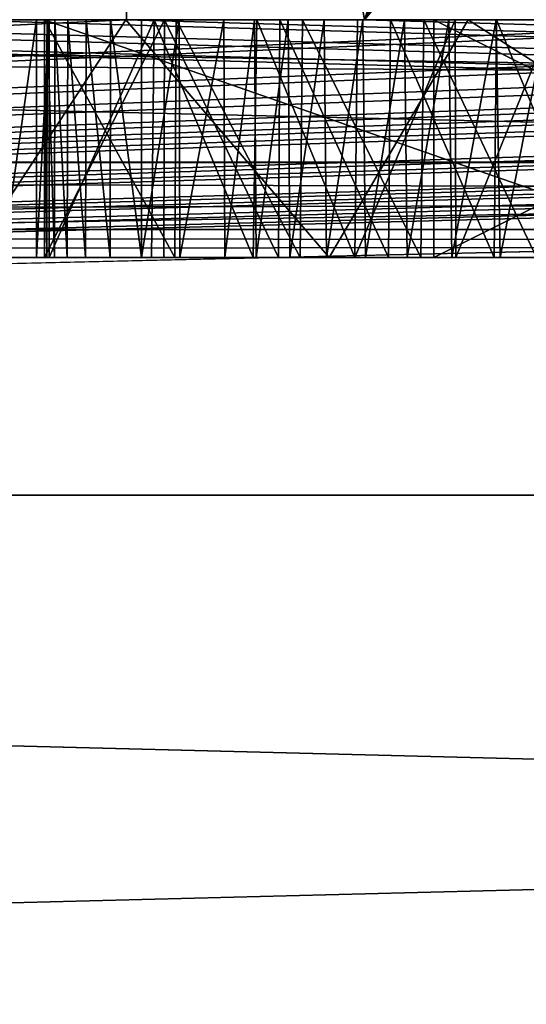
# Model space of a CAD drawing. Header units: millimetres. Extents: x -52 to 107, y -6 to 112.
# Tile 230 of 256: x 17.96 to 19.03, y 103.68 to 105.75. Entities that reach past the tile are written whole.
import ezdxf

# ---------------------------------------------------------------- set-up
doc = ezdxf.new("R2010")
doc.units = ezdxf.units.MM
doc.header["$LTSCALE"] = 65.185185
for name, color, linetype in [('1111', 7, 'CONTINUOUS'), ('1114', 7, 'CONTINUOUS'), ('1118', 7, 'CONTINUOUS'), ('2332', 7, 'CONTINUOUS'), ('2336', 7, 'CONTINUOUS'), ('2356', 7, 'CONTINUOUS'), ('2459', 7, 'CONTINUOUS'), ('2470', 7, 'CONTINUOUS'), ('2471', 7, 'CONTINUOUS'), ('2796', 7, 'CONTINUOUS'), ('2797', 7, 'CONTINUOUS'), ('2802', 7, 'CONTINUOUS'), ('2888', 7, 'CONTINUOUS'), ('2891', 7, 'CONTINUOUS'), ('2892', 7, 'CONTINUOUS'), ('2893', 7, 'CONTINUOUS'), ('2894', 7, 'CONTINUOUS'), ('2895', 7, 'CONTINUOUS'), ('2898', 7, 'CONTINUOUS'), ('2899', 7, 'CONTINUOUS'), ('2900', 7, 'CONTINUOUS'), ('3022', 7, 'CONTINUOUS'), ('3077', 7, 'CONTINUOUS'), ('3200', 7, 'CONTINUOUS'), ('3240', 7, 'CONTINUOUS'), ('3469', 7, 'CONTINUOUS'), ('3470', 7, 'CONTINUOUS'), ('3472', 7, 'CONTINUOUS'), ('3490', 7, 'CONTINUOUS'), ('3509', 7, 'CONTINUOUS'), ('3510', 7, 'CONTINUOUS'), ('552', 7, 'CONTINUOUS'), ('554', 7, 'CONTINUOUS'), ('555', 7, 'CONTINUOUS'), ('567', 7, 'CONTINUOUS'), ('568', 7, 'CONTINUOUS')]:
    doc.layers.add(name, color=color, linetype=linetype)

msp = doc.modelspace()

# ---------------------------------------------------------------- linework, layer by layer
at = {"layer": '1111', "color": 7, "linetype": 'CONTINUOUS', "true_color": 0xe0f2ff}
for points in [[(51.9998, 104.7513, -45.2998), (-3.0002, 104.7511, -44.4998), (-3.0002, 104.7511, -45.2998), (51.9998, 104.7513, -45.2998)], [(-3.0002, 104.7511, -44.4998), (51.9998, 104.7513, -45.2998), (51.9998, 104.7513, -44.4998), (-3.0002, 104.7511, -44.4998)]]:
    msp.add_3dface(points, dxfattribs=at)
at = {"layer": '1114', "color": 7, "linetype": 'CONTINUOUS', "true_color": 0xe0f2ff}
for points in [[(51.9998, 104.7511, 44.5002), (-3.0002, 104.7509, 44.5002), (51.9998, 103.3654, 45.3002), (51.9998, 104.7511, 44.5002)], [(-3.0002, 104.7509, 44.5002), (-3.0002, 103.3653, 45.3002), (51.9998, 103.3654, 45.3002), (-3.0002, 104.7509, 44.5002)]]:
    msp.add_3dface(points, dxfattribs=at)
at = {"layer": '1118', "color": 7, "linetype": 'CONTINUOUS', "true_color": 0xe0f2ff}
for points in [[(-3.0002, 103.3655, -45.2998), (-3.0002, 104.7511, -44.4998), (51.9998, 104.7513, -44.4998), (-3.0002, 103.3655, -45.2998)], [(-3.0002, 103.3655, -45.2998), (51.9998, 104.7513, -44.4998), (51.9998, 103.3656, -45.2998), (-3.0002, 103.3655, -45.2998)]]:
    msp.add_3dface(points, dxfattribs=at)
at = {"layer": '2332', "color": 7, "linetype": 'CONTINUOUS', "true_color": 0xa80407}
for points in [[(-3.0003, 111.5509, 43.0002), (51.9997, 111.5511, 43.0002), (-1.0002, 105.7509, 43.0002), (-3.0003, 111.5509, 43.0002)], [(-1.0002, 105.7509, 43.0002), (51.9997, 111.5511, 43.0002), (0.9998, 105.7509, 43.0002), (-1.0002, 105.7509, 43.0002)], [(51.9998, 105.4511, 43.0002), (0.9998, 105.4509, 43.0002), (51.9997, 111.5511, 43.0002), (51.9998, 105.4511, 43.0002)], [(51.9997, 111.5511, 43.0002), (0.9998, 105.4509, 43.0002), (0.9998, 105.7509, 43.0002), (51.9997, 111.5511, 43.0002)]]:
    msp.add_3dface(points, dxfattribs=at)
at = {"layer": '2336', "color": 7, "linetype": 'CONTINUOUS', "true_color": 0xa80407}
for points in [[(-3.0003, 111.5511, -42.9998), (51.9998, 105.4513, -42.9998), (51.9997, 111.5513, -42.9998), (-3.0003, 111.5511, -42.9998)], [(51.9998, 105.4513, -42.9998), (-3.0003, 111.5511, -42.9998), (0.9998, 105.7511, -42.9998), (51.9998, 105.4513, -42.9998)], [(0.9998, 105.4511, -42.9998), (51.9998, 105.4513, -42.9998), (0.9998, 105.7511, -42.9998), (0.9998, 105.4511, -42.9998)]]:
    msp.add_3dface(points, dxfattribs=at)
at = {"layer": '2356', "color": 7, "linetype": 'CONTINUOUS', "true_color": 0xa80407}
for points in [[(0.9998, 105.4509, 43.0002), (51.9998, 105.4511, 43.0002), (51.9998, 105.3097, 42.9416), (0.9998, 105.4509, 43.0002)], [(0.9998, 105.4509, 43.0002), (51.9998, 105.3097, 42.9416), (0.9998, 105.3095, 42.9416), (0.9998, 105.4509, 43.0002)], [(51.9998, 105.3097, 42.9416), (51.9998, 105.2511, 42.8002), (0.9998, 105.3095, 42.9416), (51.9998, 105.3097, 42.9416)], [(51.9998, 105.2511, 42.8002), (0.9998, 105.2509, 42.8002), (0.9998, 105.3095, 42.9416), (51.9998, 105.2511, 42.8002)]]:
    msp.add_3dface(points, dxfattribs=at)
at = {"layer": '2459', "color": 7, "linetype": 'CONTINUOUS', "true_color": 0x141a1c}
for points in [[(13.4627, 105.7511, 1.0002), (44.0453, 105.7511, 1.0002), (13.4627, 105.7511, -0.9998), (13.4627, 105.7511, 1.0002)], [(13.4627, 105.7511, -0.9998), (44.0453, 105.7511, 1.0002), (44.0453, 105.7511, -0.9998), (13.4627, 105.7511, -0.9998)]]:
    msp.add_3dface(points, dxfattribs=at)
at = {"layer": '2470', "color": 7, "linetype": 'CONTINUOUS', "true_color": 0x141a1c}
for points in [[(13.4627, 105.7511, -0.9998), (44.0453, 105.7511, -0.9998), (13.4627, 105.2511, -0.9998), (13.4627, 105.7511, -0.9998)], [(13.4627, 105.2511, -0.9998), (44.0453, 105.7511, -0.9998), (44.0453, 105.2511, -0.9998), (13.4627, 105.2511, -0.9998)]]:
    msp.add_3dface(points, dxfattribs=at)
at = {"layer": '2471', "color": 7, "linetype": 'CONTINUOUS', "true_color": 0x141a1c}
for points in [[(44.0453, 105.7511, 1.0002), (13.4627, 105.7511, 1.0002), (44.0453, 105.2511, 1.0002), (44.0453, 105.7511, 1.0002)], [(44.0453, 105.2511, 1.0002), (13.4627, 105.7511, 1.0002), (13.4627, 105.2511, 1.0002), (44.0453, 105.2511, 1.0002)]]:
    msp.add_3dface(points, dxfattribs=at)
at = {"layer": '2796', "color": 7, "linetype": 'CONTINUOUS', "true_color": 0x141a1c}
for points in [[(18.8331, 105.7511, -28.9998), (18.8331, 105.2511, -28.9998), (18.8331, 105.2511, -20.9998), (18.8331, 105.7511, -28.9998)], [(18.8331, 105.7511, -20.9998), (18.8331, 105.7511, -28.9998), (18.8331, 105.2511, -20.9998), (18.8331, 105.7511, -20.9998)]]:
    msp.add_3dface(points, dxfattribs=at)
at = {"layer": '2797', "color": 7, "linetype": 'CONTINUOUS', "true_color": 0x141a1c}
for points in [[(18.8331, 105.7511, -20.9998), (18.8331, 105.2511, -20.9998), (19.8331, 105.2511, -20.9998), (18.8331, 105.7511, -20.9998)], [(19.8331, 105.7511, -20.9998), (18.8331, 105.7511, -20.9998), (19.8331, 105.2511, -20.9998), (19.8331, 105.7511, -20.9998)]]:
    msp.add_3dface(points, dxfattribs=at)
at = {"layer": '2802', "color": 7, "linetype": 'CONTINUOUS', "true_color": 0x141a1c}
for points in [[(18.8331, 105.2511, -28.9998), (18.8331, 105.7511, -28.9998), (19.8331, 105.7511, -28.9998), (18.8331, 105.2511, -28.9998)], [(18.8331, 105.2511, -28.9998), (19.8331, 105.7511, -28.9998), (19.8331, 105.2511, -28.9998), (18.8331, 105.2511, -28.9998)]]:
    msp.add_3dface(points, dxfattribs=at)
at = {"layer": '2888', "color": 7, "linetype": 'CONTINUOUS', "true_color": 0x141a1c}
for points in [[(17.6539, 105.751, 29.6379), (17.8586, 105.251, 29.831), (18.1856, 105.751, 30.0432), (17.6539, 105.751, 29.6379)], [(17.8586, 105.251, 29.831), (18.6132, 105.251, 30.2003), (18.1856, 105.751, 30.0432), (17.8586, 105.251, 29.831)], [(18.1856, 105.751, 30.0432), (18.6132, 105.251, 30.2003), (18.9052, 105.751, 30.2563), (18.1856, 105.751, 30.0432)], [(18.6132, 105.251, 30.2003), (19.6868, 105.251, 30.293), (18.9052, 105.751, 30.2563), (18.6132, 105.251, 30.2003)], [(18.9052, 105.751, 30.2563), (19.6868, 105.251, 30.293), (19.8945, 105.751, 30.2871), (18.9052, 105.751, 30.2563)]]:
    msp.add_3dface(points, dxfattribs=at)
at = {"layer": '2891', "color": 7, "linetype": 'CONTINUOUS', "true_color": 0x141a1c}
for points in [[(18.0199, 105.251, 28.7609), (18.0147, 105.251, 28.6822), (18.0201, 105.751, 28.7619), (18.0199, 105.251, 28.7609)], [(18.0201, 105.751, 28.7619), (18.0147, 105.251, 28.6822), (18.0147, 105.751, 28.6822), (18.0201, 105.751, 28.7619)], [(18.0358, 105.251, 28.8381), (18.0199, 105.251, 28.7609), (18.0201, 105.751, 28.7619), (18.0358, 105.251, 28.8381)], [(18.0364, 105.751, 28.84), (18.0358, 105.251, 28.8381), (18.0201, 105.751, 28.7619), (18.0364, 105.751, 28.84)], [(18.0627, 105.251, 28.9139), (18.0358, 105.251, 28.8381), (18.0364, 105.751, 28.84), (18.0627, 105.251, 28.9139)], [(18.0638, 105.751, 28.9164), (18.0627, 105.251, 28.9139), (18.0364, 105.751, 28.84), (18.0638, 105.751, 28.9164)], [(18.1012, 105.251, 28.9894), (18.0627, 105.251, 28.9139), (18.0638, 105.751, 28.9164), (18.1012, 105.251, 28.9894)], [(18.1024, 105.751, 28.9914), (18.1012, 105.251, 28.9894), (18.0638, 105.751, 28.9164), (18.1024, 105.751, 28.9914)], [(18.1528, 105.251, 29.0646), (18.1012, 105.251, 28.9894), (18.1024, 105.751, 28.9914), (18.1528, 105.251, 29.0646)], [(18.1538, 105.751, 29.0658), (18.1528, 105.251, 29.0646), (18.1024, 105.751, 28.9914), (18.1538, 105.751, 29.0658)], [(18.2184, 105.251, 29.1392), (18.1528, 105.251, 29.0646), (18.1538, 105.751, 29.0658), (18.2184, 105.251, 29.1392)], [(18.2187, 105.751, 29.1395), (18.2184, 105.251, 29.1392), (18.1538, 105.751, 29.0658), (18.2187, 105.751, 29.1395)], [(18.2989, 105.251, 29.2129), (18.2184, 105.251, 29.1392), (18.298, 105.751, 29.2121), (18.2989, 105.251, 29.2129)], [(18.298, 105.751, 29.2121), (18.2184, 105.251, 29.1392), (18.2187, 105.751, 29.1395), (18.298, 105.751, 29.2121)], [(18.3917, 105.751, 29.2822), (18.2989, 105.251, 29.2129), (18.298, 105.751, 29.2121), (18.3917, 105.751, 29.2822)], [(18.394, 105.251, 29.2837), (18.2989, 105.251, 29.2129), (18.3917, 105.751, 29.2822), (18.394, 105.251, 29.2837)], [(18.4565, 105.751, 29.3238), (18.394, 105.251, 29.2837), (18.3917, 105.751, 29.2822), (18.4565, 105.751, 29.3238)], [(18.4597, 105.251, 29.3257), (18.394, 105.251, 29.2837), (18.4565, 105.751, 29.3238), (18.4597, 105.251, 29.3257)], [(18.5268, 105.751, 29.364), (18.4597, 105.251, 29.3257), (18.4565, 105.751, 29.3238), (18.5268, 105.751, 29.364)], [(18.5307, 105.251, 29.3661), (18.4597, 105.251, 29.3257), (18.5268, 105.751, 29.364), (18.5307, 105.251, 29.3661)], [(18.6026, 105.751, 29.4028), (18.5307, 105.251, 29.3661), (18.5268, 105.751, 29.364), (18.6026, 105.751, 29.4028)], [(18.6072, 105.251, 29.405), (18.5307, 105.251, 29.3661), (18.6026, 105.751, 29.4028), (18.6072, 105.251, 29.405)], [(18.6841, 105.751, 29.4398), (18.6072, 105.251, 29.405), (18.6026, 105.751, 29.4028), (18.6841, 105.751, 29.4398)], [(18.6893, 105.251, 29.442), (18.6072, 105.251, 29.405), (18.6841, 105.751, 29.4398), (18.6893, 105.251, 29.442)], [(18.7713, 105.751, 29.4751), (18.6893, 105.251, 29.442), (18.6841, 105.751, 29.4398), (18.7713, 105.751, 29.4751)], [(18.7768, 105.251, 29.4772), (18.6893, 105.251, 29.442), (18.7713, 105.751, 29.4751), (18.7768, 105.251, 29.4772)], [(18.8646, 105.751, 29.5082), (18.7768, 105.251, 29.4772), (18.7713, 105.751, 29.4751), (18.8646, 105.751, 29.5082)], [(18.8709, 105.251, 29.5103), (18.7768, 105.251, 29.4772), (18.8646, 105.751, 29.5082), (18.8709, 105.251, 29.5103)], [(18.9641, 105.751, 29.5393), (18.8709, 105.251, 29.5103), (18.8646, 105.751, 29.5082), (18.9641, 105.751, 29.5393)], [(18.9726, 105.251, 29.5416), (18.8709, 105.251, 29.5103), (18.9641, 105.751, 29.5393), (18.9726, 105.251, 29.5416)], [(19.07, 105.751, 29.5676), (18.9726, 105.251, 29.5416), (18.9641, 105.751, 29.5393), (19.07, 105.751, 29.5676)], [(19.0802, 105.251, 29.5701), (18.9726, 105.251, 29.5416), (19.07, 105.751, 29.5676), (19.0802, 105.251, 29.5701)]]:
    msp.add_3dface(points, dxfattribs=at)
at = {"layer": '2892', "color": 7, "linetype": 'CONTINUOUS', "true_color": 0x141a1c}
for points in [[(18.0147, 105.751, 28.6822), (18.0147, 105.251, 28.6822), (18.0147, 105.251, 28.4846), (18.0147, 105.751, 28.6822)], [(18.0147, 105.751, 28.4846), (18.0147, 105.751, 28.6822), (18.0147, 105.251, 28.4846), (18.0147, 105.751, 28.4846)]]:
    msp.add_3dface(points, dxfattribs=at)
at = {"layer": '2893', "color": 7, "linetype": 'CONTINUOUS', "true_color": 0x141a1c}
for points in [[(18.0147, 105.751, 28.4846), (18.0147, 105.251, 28.4846), (18.2887, 105.251, 28.457), (18.0147, 105.751, 28.4846)], [(18.0147, 105.751, 28.4846), (18.2887, 105.251, 28.457), (18.2912, 105.751, 28.4568), (18.0147, 105.751, 28.4846)], [(18.2887, 105.251, 28.457), (18.5524, 105.251, 28.4298), (18.2912, 105.751, 28.4568), (18.2887, 105.251, 28.457)], [(18.2912, 105.751, 28.4568), (18.5524, 105.251, 28.4298), (18.557, 105.751, 28.4294), (18.2912, 105.751, 28.4568)], [(18.5524, 105.251, 28.4298), (18.8058, 105.251, 28.4033), (18.557, 105.751, 28.4294), (18.5524, 105.251, 28.4298)], [(18.557, 105.751, 28.4294), (18.8058, 105.251, 28.4033), (18.812, 105.751, 28.4027), (18.557, 105.751, 28.4294)], [(18.8058, 105.251, 28.4033), (19.0488, 105.251, 28.3781), (18.812, 105.751, 28.4027), (18.8058, 105.251, 28.4033)], [(18.812, 105.751, 28.4027), (19.0488, 105.251, 28.3781), (19.0561, 105.751, 28.3773), (18.812, 105.751, 28.4027)]]:
    msp.add_3dface(points, dxfattribs=at)
at = {"layer": '2894', "color": 7, "linetype": 'CONTINUOUS', "true_color": 0x141a1c}
for points in [[(18.2396, 105.251, 25.4869), (18.0244, 105.251, 25.6187), (18.2453, 105.751, 25.4841), (18.2396, 105.251, 25.4869)], [(18.2453, 105.751, 25.4841), (18.0244, 105.251, 25.6187), (18.0244, 105.751, 25.6187), (18.2453, 105.751, 25.4841)], [(18.4537, 105.251, 25.3683), (18.2396, 105.251, 25.4869), (18.2453, 105.751, 25.4841), (18.4537, 105.251, 25.3683)], [(18.4614, 105.751, 25.3645), (18.4537, 105.251, 25.3683), (18.2453, 105.751, 25.4841), (18.4614, 105.751, 25.3645)], [(18.6671, 105.251, 25.263), (18.4537, 105.251, 25.3683), (18.4614, 105.751, 25.3645), (18.6671, 105.251, 25.263)], [(18.6723, 105.751, 25.2603), (18.6671, 105.251, 25.263), (18.4614, 105.751, 25.3645), (18.6723, 105.751, 25.2603)], [(18.8796, 105.251, 25.1709), (18.6671, 105.251, 25.263), (18.8781, 105.751, 25.1714), (18.8796, 105.251, 25.1709)], [(18.8781, 105.751, 25.1714), (18.6671, 105.251, 25.263), (18.6723, 105.751, 25.2603), (18.8781, 105.751, 25.1714)], [(19.0817, 105.751, 25.0946), (18.8796, 105.251, 25.1709), (18.8781, 105.751, 25.1714), (19.0817, 105.751, 25.0946)], [(19.0895, 105.251, 25.092), (18.8796, 105.251, 25.1709), (19.0817, 105.751, 25.0946), (19.0895, 105.251, 25.092)]]:
    msp.add_3dface(points, dxfattribs=at)
at = {"layer": '2895', "color": 7, "linetype": 'CONTINUOUS', "true_color": 0x141a1c}
for points in [[(17.9983, 105.251, 25.3282), (17.9272, 105.251, 25.0002), (17.9983, 105.751, 25.3282), (17.9983, 105.251, 25.3282)], [(17.9983, 105.751, 25.3282), (17.9272, 105.251, 25.0002), (17.9272, 105.751, 25.0002), (17.9983, 105.751, 25.3282)], [(18.0244, 105.751, 25.6187), (18.0244, 105.251, 25.6187), (17.9983, 105.251, 25.3282), (18.0244, 105.751, 25.6187)], [(18.0244, 105.751, 25.6187), (17.9983, 105.251, 25.3282), (17.9983, 105.751, 25.3282), (18.0244, 105.751, 25.6187)]]:
    msp.add_3dface(points, dxfattribs=at)
at = {"layer": '2898', "color": 7, "linetype": 'CONTINUOUS', "true_color": 0x141a1c}
for points in [[(18.0147, 105.751, 27.837), (18.0147, 105.251, 27.837), (18.0147, 105.251, 26.2955), (18.0147, 105.751, 27.837)], [(18.0147, 105.751, 26.2955), (18.0147, 105.751, 27.837), (18.0147, 105.251, 26.2955), (18.0147, 105.751, 26.2955)]]:
    msp.add_3dface(points, dxfattribs=at)
at = {"layer": '2899', "color": 7, "linetype": 'CONTINUOUS', "true_color": 0x141a1c}
for points in [[(18.0147, 105.751, 26.2955), (18.0147, 105.251, 26.2955), (19.4513, 105.251, 25.6716), (18.0147, 105.751, 26.2955)], [(18.0147, 105.751, 26.2955), (19.4513, 105.251, 25.6716), (19.4513, 105.751, 25.6716), (18.0147, 105.751, 26.2955)]]:
    msp.add_3dface(points, dxfattribs=at)
at = {"layer": '2900', "color": 7, "linetype": 'CONTINUOUS', "true_color": 0x141a1c}
for points in [[(18.0147, 105.251, 27.837), (18.0147, 105.751, 27.837), (18.2668, 105.751, 27.8131), (18.0147, 105.251, 27.837)], [(18.2653, 105.251, 27.8132), (18.0147, 105.251, 27.837), (18.2668, 105.751, 27.8131), (18.2653, 105.251, 27.8132)], [(18.5064, 105.251, 27.7897), (18.2653, 105.251, 27.8132), (18.2668, 105.751, 27.8131), (18.5064, 105.251, 27.7897)], [(18.5092, 105.751, 27.7894), (18.5064, 105.251, 27.7897), (18.2668, 105.751, 27.8131), (18.5092, 105.751, 27.7894)], [(18.7378, 105.251, 27.7667), (18.5064, 105.251, 27.7897), (18.5092, 105.751, 27.7894), (18.7378, 105.251, 27.7667)], [(18.7418, 105.751, 27.7663), (18.7378, 105.251, 27.7667), (18.5092, 105.751, 27.7894), (18.7418, 105.751, 27.7663)], [(18.9597, 105.251, 27.7434), (18.7378, 105.251, 27.7667), (18.7418, 105.751, 27.7663), (18.9597, 105.251, 27.7434)], [(18.9648, 105.751, 27.7428), (18.9597, 105.251, 27.7434), (18.7418, 105.751, 27.7663), (18.9648, 105.751, 27.7428)], [(19.1723, 105.251, 27.7191), (18.9597, 105.251, 27.7434), (18.9648, 105.751, 27.7428), (19.1723, 105.251, 27.7191)], [(19.1783, 105.751, 27.7184), (19.1723, 105.251, 27.7191), (18.9648, 105.751, 27.7428), (19.1783, 105.751, 27.7184)]]:
    msp.add_3dface(points, dxfattribs=at)
at = {"layer": '3022', "color": 7, "linetype": 'CONTINUOUS', "true_color": 0xe0f2ff}
for points in [[(18.1872, 108.751, 45.3002), (18.1873, 105.751, 45.3002), (18.6873, 105.751, 45.3002), (18.1872, 108.751, 45.3002)], [(19.6872, 108.751, 45.3002), (18.1872, 108.751, 45.3002), (18.6873, 105.751, 45.3002), (19.6872, 108.751, 45.3002)], [(9.9998, 105.751, 45.3002), (-3.0002, 104.7509, 45.3002), (51.9998, 104.7511, 45.3002), (9.9998, 105.751, 45.3002)], [(15.1873, 105.751, 45.3002), (9.9998, 105.751, 45.3002), (51.9998, 104.7511, 45.3002), (15.1873, 105.751, 45.3002)], [(15.5623, 105.751, 45.3002), (15.1873, 105.751, 45.3002), (51.9998, 104.7511, 45.3002), (15.5623, 105.751, 45.3002)], [(16.4373, 105.751, 45.3002), (15.5623, 105.751, 45.3002), (51.9998, 104.7511, 45.3002), (16.4373, 105.751, 45.3002)], [(16.9373, 105.751, 45.3002), (16.4373, 105.751, 45.3002), (51.9998, 104.7511, 45.3002), (16.9373, 105.751, 45.3002)], [(17.8123, 105.751, 45.3002), (16.9373, 105.751, 45.3002), (51.9998, 104.7511, 45.3002), (17.8123, 105.751, 45.3002)], [(18.1873, 105.751, 45.3002), (17.8123, 105.751, 45.3002), (51.9998, 104.7511, 45.3002), (18.1873, 105.751, 45.3002)], [(18.6873, 105.751, 45.3002), (18.1873, 105.751, 45.3002), (51.9998, 104.7511, 45.3002), (18.6873, 105.751, 45.3002)], [(19.0623, 105.751, 45.3002), (18.6873, 105.751, 45.3002), (51.9998, 104.7511, 45.3002), (19.0623, 105.751, 45.3002)]]:
    msp.add_3dface(points, dxfattribs=at)
at = {"layer": '3077', "color": 7, "linetype": 'CONTINUOUS', "true_color": 0xe0f2ff}
for points in [[(31.8123, 105.7512, -45.2998), (32.1873, 105.7512, -45.2998), (-3.0002, 104.7511, -45.2998), (31.8123, 105.7512, -45.2998)], [(32.1873, 105.7512, -45.2998), (33.0623, 105.7512, -45.2998), (-3.0002, 104.7511, -45.2998), (32.1873, 105.7512, -45.2998)], [(31.3123, 105.7512, -45.2998), (31.8123, 105.7512, -45.2998), (-3.0002, 104.7511, -45.2998), (31.3123, 105.7512, -45.2998)], [(34.4373, 105.7512, -45.2998), (34.8123, 105.7512, -45.2998), (-3.0002, 104.7511, -45.2998), (34.4373, 105.7512, -45.2998)], [(34.8123, 105.7512, -45.2998), (39.9998, 105.7512, -45.2998), (-3.0002, 104.7511, -45.2998), (34.8123, 105.7512, -45.2998)], [(33.5623, 105.7512, -45.2998), (34.4373, 105.7512, -45.2998), (-3.0002, 104.7511, -45.2998), (33.5623, 105.7512, -45.2998)], [(33.0623, 105.7512, -45.2998), (33.5623, 105.7512, -45.2998), (-3.0002, 104.7511, -45.2998), (33.0623, 105.7512, -45.2998)], [(30.9373, 105.7512, -45.2998), (31.3123, 105.7512, -45.2998), (-3.0002, 104.7511, -45.2998), (30.9373, 105.7512, -45.2998)], [(29.1873, 105.7512, -45.2998), (30.9373, 105.7512, -45.2998), (-3.0002, 104.7511, -45.2998), (29.1873, 105.7512, -45.2998)], [(28.8123, 105.7512, -45.2998), (29.1873, 105.7512, -45.2998), (-3.0002, 104.7511, -45.2998), (28.8123, 105.7512, -45.2998)], [(28.3123, 105.7512, -45.2998), (28.8123, 105.7512, -45.2998), (-3.0002, 104.7511, -45.2998), (28.3123, 105.7512, -45.2998)], [(25.8123, 105.7512, -45.2998), (26.1873, 105.7512, -45.2998), (-3.0002, 104.7511, -45.2998), (25.8123, 105.7512, -45.2998)], [(26.1873, 105.7512, -45.2998), (27.9373, 105.7512, -45.2998), (-3.0002, 104.7511, -45.2998), (26.1873, 105.7512, -45.2998)], [(25.3123, 105.7512, -45.2998), (25.8123, 105.7512, -45.2998), (-3.0002, 104.7511, -45.2998), (25.3123, 105.7512, -45.2998)], [(27.9373, 105.7512, -45.2998), (28.3123, 105.7512, -45.2998), (-3.0002, 104.7511, -45.2998), (27.9373, 105.7512, -45.2998)], [(39.9998, 105.7512, -45.2998), (51.9998, 104.7513, -45.2998), (-3.0002, 104.7511, -45.2998), (39.9998, 105.7512, -45.2998)], [(24.9373, 105.7512, -45.2998), (25.3123, 105.7512, -45.2998), (-3.0002, 104.7511, -45.2998), (24.9373, 105.7512, -45.2998)], [(24.4373, 105.7512, -45.2998), (24.9373, 105.7512, -45.2998), (-3.0002, 104.7511, -45.2998), (24.4373, 105.7512, -45.2998)], [(21.4373, 105.7512, -45.2998), (21.8123, 105.7512, -45.2998), (-3.0002, 104.7511, -45.2998), (21.4373, 105.7512, -45.2998)], [(21.8123, 105.7512, -45.2998), (22.6873, 105.7512, -45.2998), (-3.0002, 104.7511, -45.2998), (21.8123, 105.7512, -45.2998)], [(19.9373, 105.7512, -45.2998), (21.4373, 105.7512, -45.2998), (-3.0002, 104.7511, -45.2998), (19.9373, 105.7512, -45.2998)], [(24.0623, 105.7512, -45.2998), (24.4373, 105.7512, -45.2998), (-3.0002, 104.7511, -45.2998), (24.0623, 105.7512, -45.2998)], [(23.1873, 105.7512, -45.2998), (24.0623, 105.7512, -45.2998), (-3.0002, 104.7511, -45.2998), (23.1873, 105.7512, -45.2998)], [(22.6873, 105.7512, -45.2998), (23.1873, 105.7512, -45.2998), (-3.0002, 104.7511, -45.2998), (22.6873, 105.7512, -45.2998)], [(19.6873, 105.7512, -45.2998), (19.9373, 105.7512, -45.2998), (-3.0002, 104.7511, -45.2998), (19.6873, 105.7512, -45.2998)], [(18.1873, 105.7512, -45.2998), (19.6873, 105.7512, -45.2998), (-3.0002, 104.7511, -45.2998), (18.1873, 105.7512, -45.2998)], [(17.8123, 105.7512, -45.2998), (18.1873, 105.7512, -45.2998), (-3.0002, 104.7511, -45.2998), (17.8123, 105.7512, -45.2998)]]:
    msp.add_3dface(points, dxfattribs=at)
at = {"layer": '3200', "color": 7, "linetype": 'CONTINUOUS', "true_color": 0xe0f2ff}
for points in [[(19.6872, 108.751, 45.8002), (18.6873, 105.751, 45.8002), (19.9372, 108.4957, 45.8002), (19.6872, 108.751, 45.8002)], [(19.9372, 108.4957, 45.8002), (18.6873, 105.751, 45.8002), (19.3748, 106.7723, 45.8002), (19.9372, 108.4957, 45.8002)], [(18.6873, 105.751, 45.8002), (19.3123, 106.5169, 45.8002), (19.3748, 106.7723, 45.8002), (18.6873, 105.751, 45.8002)], [(18.6873, 105.751, 45.8002), (19.0623, 105.751, 45.8002), (19.3123, 106.5169, 45.8002), (18.6873, 105.751, 45.8002)]]:
    msp.add_3dface(points, dxfattribs=at)
at = {"layer": '3240', "color": 7, "linetype": 'CONTINUOUS', "true_color": 0xe0f2ff}
for points in [[(-3.0002, 104.7509, 44.5002), (51.9998, 104.7511, 44.5002), (-3.0002, 104.7509, 45.3002), (-3.0002, 104.7509, 44.5002)], [(-3.0002, 104.7509, 45.3002), (51.9998, 104.7511, 44.5002), (51.9998, 104.7511, 45.3002), (-3.0002, 104.7509, 45.3002)]]:
    msp.add_3dface(points, dxfattribs=at)
at = {"layer": '3469', "color": 7, "linetype": 'CONTINUOUS', "true_color": 0xa80407}
for points in [[(0.9998, 105.2509, 42.8002), (51.9998, 105.2511, 42.8002), (14.9609, 105.251, 32.1375), (0.9998, 105.2509, 42.8002)], [(44.0453, 105.2511, 1.0002), (13.4627, 105.2511, 1.0002), (38.3806, 105.2511, 25.0002), (44.0453, 105.2511, 1.0002)], [(38.3806, 105.2511, 25.0002), (13.4627, 105.2511, 1.0002), (37.584, 105.2511, 25.0002), (38.3806, 105.2511, 25.0002)], [(37.584, 105.2511, 25.0002), (13.4627, 105.2511, 1.0002), (34.2841, 105.2511, 25.0002), (37.584, 105.2511, 25.0002)], [(34.2841, 105.2511, 25.0002), (13.4627, 105.2511, 1.0002), (33.4907, 105.2511, 25.0002), (34.2841, 105.2511, 25.0002)], [(33.4907, 105.2511, 25.0002), (13.4627, 105.2511, 1.0002), (32.1079, 105.2511, 25.0002), (33.4907, 105.2511, 25.0002)], [(32.1079, 105.2511, 25.0002), (13.4627, 105.2511, 1.0002), (31.3113, 105.2511, 25.0002), (32.1079, 105.2511, 25.0002)], [(31.3113, 105.2511, 25.0002), (13.4627, 105.2511, 1.0002), (31.3113, 105.2511, 28.7081), (31.3113, 105.2511, 25.0002)], [(31.3113, 105.2511, 28.7081), (13.4627, 105.2511, 1.0002), (28.2964, 105.2511, 25.0002), (31.3113, 105.2511, 28.7081)], [(28.2964, 105.2511, 25.0002), (13.4627, 105.2511, 1.0002), (27.4998, 105.251, 25.0002), (28.2964, 105.2511, 25.0002)], [(27.4998, 105.251, 25.0002), (13.4627, 105.2511, 1.0002), (27.4998, 105.251, 28.7081), (27.4998, 105.251, 25.0002)], [(27.4998, 105.251, 28.7081), (13.4627, 105.2511, 1.0002), (26.5742, 105.251, 29.3811), (27.4998, 105.251, 28.7081)], [(26.5742, 105.251, 29.3811), (13.4627, 105.2511, 1.0002), (24.4849, 105.251, 25.0002), (26.5742, 105.251, 29.3811)], [(24.4849, 105.251, 25.0002), (13.4627, 105.2511, 1.0002), (23.6882, 105.251, 25.0002), (24.4849, 105.251, 25.0002)], [(23.6882, 105.251, 25.0002), (13.4627, 105.2511, 1.0002), (23.6883, 105.251, 26.8651), (23.6882, 105.251, 25.0002)], [(13.4627, 105.2511, 1.0002), (23.6882, 105.251, 28.7081), (23.6883, 105.251, 26.8651), (13.4627, 105.2511, 1.0002)], [(23.6882, 105.251, 28.7081), (13.4627, 105.2511, 1.0002), (22.5657, 105.251, 25.8745), (23.6882, 105.251, 28.7081)], [(13.4627, 105.2511, 1.0002), (18.2396, 105.251, 25.4869), (18.4537, 105.251, 25.3683), (13.4627, 105.2511, 1.0002)], [(18.2396, 105.251, 25.4869), (13.4627, 105.2511, 1.0002), (17.9983, 105.251, 25.3282), (18.2396, 105.251, 25.4869)], [(13.4627, 105.2511, 1.0002), (18.4537, 105.251, 25.3683), (18.6671, 105.251, 25.263), (13.4627, 105.2511, 1.0002)], [(13.4627, 105.2511, 1.0002), (18.6671, 105.251, 25.263), (18.8796, 105.251, 25.1709), (13.4627, 105.2511, 1.0002)], [(13.4627, 105.2511, 1.0002), (18.8796, 105.251, 25.1709), (19.0895, 105.251, 25.092), (13.4627, 105.2511, 1.0002)], [(13.4627, 105.2511, 1.0002), (19.0895, 105.251, 25.092), (19.2971, 105.251, 25.0266), (13.4627, 105.2511, 1.0002)], [(13.4627, 105.2511, 1.0002), (19.2971, 105.251, 25.0266), (19.5006, 105.251, 24.9731), (13.4627, 105.2511, 1.0002)], [(13.4627, 105.2511, 1.0002), (19.5006, 105.251, 24.9731), (19.6989, 105.251, 24.9309), (13.4627, 105.2511, 1.0002)], [(13.4627, 105.2511, 1.0002), (19.6989, 105.251, 24.9309), (19.8918, 105.251, 24.8992), (13.4627, 105.2511, 1.0002)], [(13.4627, 105.2511, 1.0002), (19.8918, 105.251, 24.8992), (20.0775, 105.251, 24.8749), (13.4627, 105.2511, 1.0002)], [(13.4627, 105.2511, 1.0002), (20.0775, 105.251, 24.8749), (20.3305, 105.251, 24.8536), (13.4627, 105.2511, 1.0002)], [(13.4627, 105.2511, 1.0002), (20.3305, 105.251, 24.8536), (20.5662, 105.251, 24.8423), (13.4627, 105.2511, 1.0002)], [(13.4627, 105.2511, 1.0002), (20.5662, 105.251, 24.8423), (20.7853, 105.251, 24.8409), (13.4627, 105.2511, 1.0002)], [(13.4627, 105.2511, 1.0002), (20.7853, 105.251, 24.8409), (20.9883, 105.251, 24.8481), (13.4627, 105.2511, 1.0002)], [(13.4627, 105.2511, 1.0002), (20.9883, 105.251, 24.8481), (21.1771, 105.251, 24.8655), (13.4627, 105.2511, 1.0002)], [(13.4627, 105.2511, 1.0002), (21.1771, 105.251, 24.8655), (21.352, 105.251, 24.8935), (13.4627, 105.2511, 1.0002)], [(13.4627, 105.2511, 1.0002), (21.352, 105.251, 24.8935), (21.5138, 105.251, 24.9321), (13.4627, 105.2511, 1.0002)], [(13.4627, 105.2511, 1.0002), (21.5138, 105.251, 24.9321), (21.7202, 105.251, 25.0044), (13.4627, 105.2511, 1.0002)], [(13.4627, 105.2511, 1.0002), (21.7202, 105.251, 25.0044), (21.9058, 105.251, 25.0987), (13.4627, 105.2511, 1.0002)], [(13.4627, 105.2511, 1.0002), (21.9058, 105.251, 25.0987), (22.0733, 105.251, 25.2159), (13.4627, 105.2511, 1.0002)], [(13.4627, 105.2511, 1.0002), (22.0733, 105.251, 25.2159), (22.225, 105.251, 25.3556), (13.4627, 105.2511, 1.0002)], [(13.4627, 105.2511, 1.0002), (22.225, 105.251, 25.3556), (22.36, 105.251, 25.5153), (13.4627, 105.2511, 1.0002)], [(13.4627, 105.2511, 1.0002), (22.36, 105.251, 25.5153), (22.4748, 105.251, 25.6902), (13.4627, 105.2511, 1.0002)], [(13.4627, 105.2511, 1.0002), (22.4748, 105.251, 25.6902), (22.5657, 105.251, 25.8745), (13.4627, 105.2511, 1.0002)], [(13.4627, 105.2511, 1.0002), (17.9272, 105.251, 25.0002), (17.9983, 105.251, 25.3282), (13.4627, 105.2511, 1.0002)], [(14.9609, 105.251, 32.1375), (51.9998, 105.2511, 42.8002), (15.7478, 105.251, 32.1375), (14.9609, 105.251, 32.1375)], [(51.9998, 105.2511, 42.8002), (18.6132, 105.251, 30.2003), (15.7478, 105.251, 32.1375), (51.9998, 105.2511, 42.8002)], [(18.6132, 105.251, 30.2003), (17.8586, 105.251, 29.831), (15.7478, 105.251, 32.1375), (18.6132, 105.251, 30.2003)], [(18.0244, 105.251, 25.6187), (18.2396, 105.251, 25.4869), (17.9983, 105.251, 25.3282), (18.0244, 105.251, 25.6187)], [(18.0147, 105.251, 28.6822), (18.0199, 105.251, 28.7609), (18.0147, 105.251, 28.4846), (18.0147, 105.251, 28.6822)], [(18.0199, 105.251, 28.7609), (18.0358, 105.251, 28.8381), (18.0147, 105.251, 28.4846), (18.0199, 105.251, 28.7609)], [(18.0358, 105.251, 28.8381), (18.0627, 105.251, 28.9139), (18.0147, 105.251, 28.4846), (18.0358, 105.251, 28.8381)], [(18.0627, 105.251, 28.9139), (18.1012, 105.251, 28.9894), (18.0147, 105.251, 28.4846), (18.0627, 105.251, 28.9139)], [(18.1012, 105.251, 28.9894), (18.1528, 105.251, 29.0646), (18.0147, 105.251, 28.4846), (18.1012, 105.251, 28.9894)], [(18.1528, 105.251, 29.0646), (18.2184, 105.251, 29.1392), (18.0147, 105.251, 28.4846), (18.1528, 105.251, 29.0646)], [(18.0147, 105.251, 28.4846), (18.2184, 105.251, 29.1392), (18.2887, 105.251, 28.457), (18.0147, 105.251, 28.4846)], [(18.2184, 105.251, 29.1392), (18.2989, 105.251, 29.2129), (18.2887, 105.251, 28.457), (18.2184, 105.251, 29.1392)], [(18.2989, 105.251, 29.2129), (18.394, 105.251, 29.2837), (18.2887, 105.251, 28.457), (18.2989, 105.251, 29.2129)], [(18.394, 105.251, 29.2837), (18.4597, 105.251, 29.3257), (18.2887, 105.251, 28.457), (18.394, 105.251, 29.2837)], [(18.4597, 105.251, 29.3257), (18.5307, 105.251, 29.3661), (18.2887, 105.251, 28.457), (18.4597, 105.251, 29.3257)], [(18.5307, 105.251, 29.3661), (18.5524, 105.251, 28.4298), (18.2887, 105.251, 28.457), (18.5307, 105.251, 29.3661)], [(18.5307, 105.251, 29.3661), (18.6072, 105.251, 29.405), (18.5524, 105.251, 28.4298), (18.5307, 105.251, 29.3661)], [(18.6072, 105.251, 29.405), (18.6893, 105.251, 29.442), (18.5524, 105.251, 28.4298), (18.6072, 105.251, 29.405)], [(18.6893, 105.251, 29.442), (18.7768, 105.251, 29.4772), (18.5524, 105.251, 28.4298), (18.6893, 105.251, 29.442)], [(18.7768, 105.251, 29.4772), (18.8058, 105.251, 28.4033), (18.5524, 105.251, 28.4298), (18.7768, 105.251, 29.4772)], [(51.9998, 105.2511, 42.8002), (19.6868, 105.251, 30.293), (18.6132, 105.251, 30.2003), (51.9998, 105.2511, 42.8002)], [(18.7768, 105.251, 29.4772), (18.8709, 105.251, 29.5103), (18.8058, 105.251, 28.4033), (18.7768, 105.251, 29.4772)], [(18.8709, 105.251, 29.5103), (18.9726, 105.251, 29.5416), (18.8058, 105.251, 28.4033), (18.8709, 105.251, 29.5103)], [(18.9726, 105.251, 29.5416), (19.0488, 105.251, 28.3781), (18.8058, 105.251, 28.4033), (18.9726, 105.251, 29.5416)], [(18.9726, 105.251, 29.5416), (19.0802, 105.251, 29.5701), (19.0488, 105.251, 28.3781), (18.9726, 105.251, 29.5416)]]:
    msp.add_3dface(points, dxfattribs=at)
at = {"layer": '3470', "color": 7, "linetype": 'CONTINUOUS', "true_color": 0xa80407}
for points in [[(0.9998, 105.2511, -42.7998), (43.4998, 105.2512, -28.9998), (51.9998, 105.2513, -42.7998), (0.9998, 105.2511, -42.7998)], [(42.4998, 105.2512, -28.9998), (0.9998, 105.2511, -42.7998), (42.4998, 105.2512, -25.2551), (42.4998, 105.2512, -28.9998)], [(0.9998, 105.2511, -42.7998), (42.4998, 105.2512, -28.9998), (43.4998, 105.2512, -28.9998), (0.9998, 105.2511, -42.7998)], [(42.4998, 105.2512, -25.2551), (0.9998, 105.2511, -42.7998), (32.1664, 105.2512, -28.9998), (42.4998, 105.2512, -25.2551)], [(32.1664, 105.2512, -28.9998), (0.9998, 105.2511, -42.7998), (31.1664, 105.2512, -28.9998), (32.1664, 105.2512, -28.9998)], [(31.1664, 105.2512, -28.9998), (0.9998, 105.2511, -42.7998), (31.1664, 105.2512, -26.6168), (31.1664, 105.2512, -28.9998)], [(31.1664, 105.2512, -26.6168), (0.9998, 105.2511, -42.7998), (26.1664, 105.2512, -28.8296), (31.1664, 105.2512, -26.6168)], [(26.1664, 105.2512, -28.8296), (0.9998, 105.2511, -42.7998), (25.1664, 105.2512, -28.9998), (26.1664, 105.2512, -28.8296)], [(25.1664, 105.2512, -28.9998), (0.9998, 105.2511, -42.7998), (24.1664, 105.2512, -28.8296), (25.1664, 105.2512, -28.9998)], [(24.1664, 105.2512, -28.8296), (0.9998, 105.2511, -42.7998), (23.3331, 105.2511, -28.319), (24.1664, 105.2512, -28.8296)], [(23.3331, 105.2511, -28.319), (0.9998, 105.2511, -42.7998), (22.8331, 105.2511, -27.8083), (23.3331, 105.2511, -28.319)], [(22.8331, 105.2511, -27.8083), (0.9998, 105.2511, -42.7998), (22.4998, 105.2511, -27.1275), (22.8331, 105.2511, -27.8083)], [(22.4998, 105.2511, -27.1275), (0.9998, 105.2511, -42.7998), (19.8331, 105.2511, -28.9998), (22.4998, 105.2511, -27.1275)], [(0.9998, 105.2511, -42.7998), (18.8331, 105.2511, -28.9998), (19.8331, 105.2511, -28.9998), (0.9998, 105.2511, -42.7998)], [(18.8331, 105.2511, -28.9998), (0.9998, 105.2511, -42.7998), (16.3331, 105.2511, -28.319), (18.8331, 105.2511, -28.9998)], [(13.4627, 105.2511, -0.9998), (44.0453, 105.2511, -0.9998), (13.4998, 105.2511, -21.17), (13.4627, 105.2511, -0.9998)], [(13.4998, 105.2511, -21.17), (44.0453, 105.2511, -0.9998), (14.4998, 105.2511, -20.9998), (13.4998, 105.2511, -21.17)], [(14.4998, 105.2511, -20.9998), (44.0453, 105.2511, -0.9998), (15.4998, 105.2511, -21.17), (14.4998, 105.2511, -20.9998)], [(15.4998, 105.2511, -21.17), (44.0453, 105.2511, -0.9998), (16.3331, 105.2511, -21.6807), (15.4998, 105.2511, -21.17)], [(16.3331, 105.2511, -21.6807), (44.0453, 105.2511, -0.9998), (16.8331, 105.2511, -22.1913), (16.3331, 105.2511, -21.6807)], [(16.8331, 105.2511, -27.8083), (18.8331, 105.2511, -28.9998), (16.3331, 105.2511, -28.319), (16.8331, 105.2511, -27.8083)], [(44.0453, 105.2511, -0.9998), (18.8331, 105.2511, -20.9998), (16.8331, 105.2511, -22.1913), (44.0453, 105.2511, -0.9998)], [(17.1664, 105.2511, -27.1275), (18.8331, 105.2511, -28.9998), (16.8331, 105.2511, -27.8083), (17.1664, 105.2511, -27.1275)], [(16.8331, 105.2511, -22.1913), (18.8331, 105.2511, -20.9998), (17.1664, 105.2511, -22.8722), (16.8331, 105.2511, -22.1913)], [(17.3331, 105.2511, -26.6168), (18.8331, 105.2511, -28.9998), (17.1664, 105.2511, -27.1275), (17.3331, 105.2511, -26.6168)], [(17.1664, 105.2511, -22.8722), (18.8331, 105.2511, -20.9998), (17.3331, 105.2511, -23.3828), (17.1664, 105.2511, -22.8722)], [(18.8331, 105.2511, -20.9998), (18.8331, 105.2511, -28.9998), (17.3331, 105.2511, -26.6168), (18.8331, 105.2511, -20.9998)], [(18.8331, 105.2511, -20.9998), (17.4998, 105.2511, -24.2339), (17.3331, 105.2511, -23.3828), (18.8331, 105.2511, -20.9998)], [(17.4998, 105.2511, -25.7658), (18.8331, 105.2511, -20.9998), (17.3331, 105.2511, -26.6168), (17.4998, 105.2511, -25.7658)], [(17.4998, 105.2511, -24.2339), (18.8331, 105.2511, -20.9998), (17.4998, 105.2511, -25.7658), (17.4998, 105.2511, -24.2339)], [(18.8331, 105.2511, -20.9998), (44.0453, 105.2511, -0.9998), (19.8331, 105.2511, -20.9998), (18.8331, 105.2511, -20.9998)]]:
    msp.add_3dface(points, dxfattribs=at)
at = {"layer": '3472', "color": 7, "linetype": 'CONTINUOUS', "true_color": 0xa80407}
for points in [[(18.0147, 105.251, 26.2955), (18.0147, 105.251, 27.837), (18.2653, 105.251, 27.8132), (18.0147, 105.251, 26.2955)], [(19.4513, 105.251, 25.6716), (18.0147, 105.251, 26.2955), (19.3758, 105.251, 27.6939), (19.4513, 105.251, 25.6716)], [(18.0147, 105.251, 26.2955), (18.2653, 105.251, 27.8132), (18.5064, 105.251, 27.7897), (18.0147, 105.251, 26.2955)], [(18.0147, 105.251, 26.2955), (18.5064, 105.251, 27.7897), (18.7378, 105.251, 27.7667), (18.0147, 105.251, 26.2955)], [(18.0147, 105.251, 26.2955), (18.7378, 105.251, 27.7667), (18.9597, 105.251, 27.7434), (18.0147, 105.251, 26.2955)], [(18.0147, 105.251, 26.2955), (18.9597, 105.251, 27.7434), (19.1723, 105.251, 27.7191), (18.0147, 105.251, 26.2955)], [(18.0147, 105.251, 26.2955), (19.1723, 105.251, 27.7191), (19.3758, 105.251, 27.6939), (18.0147, 105.251, 26.2955)]]:
    msp.add_3dface(points, dxfattribs=at)
at = {"layer": '3490', "color": 7, "linetype": 'CONTINUOUS', "true_color": 0xa80407}
for points in [[(51.9998, 105.4513, -42.9998), (0.9998, 105.4511, -42.9998), (0.9998, 105.3097, -42.9412), (51.9998, 105.4513, -42.9998)], [(51.9998, 105.4513, -42.9998), (0.9998, 105.3097, -42.9412), (51.9998, 105.3098, -42.9412), (51.9998, 105.4513, -42.9998)], [(0.9998, 105.3097, -42.9412), (0.9998, 105.2511, -42.7998), (51.9998, 105.3098, -42.9412), (0.9998, 105.3097, -42.9412)], [(0.9998, 105.2511, -42.7998), (51.9998, 105.2513, -42.7998), (51.9998, 105.3098, -42.9412), (0.9998, 105.2511, -42.7998)]]:
    msp.add_3dface(points, dxfattribs=at)
at = {"layer": '3509', "color": 7, "linetype": 'CONTINUOUS', "true_color": 0xa80407}
for points in [[(17.6539, 105.751, 29.6379), (18.1856, 105.751, 30.0432), (18.0201, 105.751, 28.7619), (17.6539, 105.751, 29.6379)], [(17.6539, 105.751, 29.6379), (18.0201, 105.751, 28.7619), (18.0147, 105.751, 28.6822), (17.6539, 105.751, 29.6379)], [(17.6539, 105.751, 29.6379), (18.0147, 105.751, 28.6822), (17.9272, 105.751, 25.0002), (17.6539, 105.751, 29.6379)], [(18.0147, 105.751, 28.6822), (17.9983, 105.751, 25.3282), (17.9272, 105.751, 25.0002), (18.0147, 105.751, 28.6822)], [(18.0147, 105.751, 28.6822), (18.0147, 105.751, 28.4846), (17.9983, 105.751, 25.3282), (18.0147, 105.751, 28.6822)], [(17.9983, 105.751, 25.3282), (18.0147, 105.751, 28.4846), (18.0147, 105.751, 27.837), (17.9983, 105.751, 25.3282)], [(18.0244, 105.751, 25.6187), (17.9983, 105.751, 25.3282), (18.0147, 105.751, 26.2955), (18.0244, 105.751, 25.6187)], [(17.9983, 105.751, 25.3282), (18.0147, 105.751, 27.837), (18.0147, 105.751, 26.2955), (17.9983, 105.751, 25.3282)], [(18.0147, 105.751, 28.4846), (18.2912, 105.751, 28.4568), (18.0147, 105.751, 27.837), (18.0147, 105.751, 28.4846)], [(18.0147, 105.751, 27.837), (18.2912, 105.751, 28.4568), (18.2668, 105.751, 27.8131), (18.0147, 105.751, 27.837)], [(18.0244, 105.751, 25.6187), (18.0147, 105.751, 26.2955), (19.4513, 105.751, 25.6716), (18.0244, 105.751, 25.6187)], [(18.1856, 105.751, 30.0432), (18.0364, 105.751, 28.84), (18.0201, 105.751, 28.7619), (18.1856, 105.751, 30.0432)], [(18.2453, 105.751, 25.4841), (18.0244, 105.751, 25.6187), (19.4513, 105.751, 25.6716), (18.2453, 105.751, 25.4841)], [(18.1856, 105.751, 30.0432), (18.0638, 105.751, 28.9164), (18.0364, 105.751, 28.84), (18.1856, 105.751, 30.0432)], [(18.1856, 105.751, 30.0432), (18.1024, 105.751, 28.9914), (18.0638, 105.751, 28.9164), (18.1856, 105.751, 30.0432)], [(18.1856, 105.751, 30.0432), (18.1538, 105.751, 29.0658), (18.1024, 105.751, 28.9914), (18.1856, 105.751, 30.0432)], [(18.1856, 105.751, 30.0432), (18.2187, 105.751, 29.1395), (18.1538, 105.751, 29.0658), (18.1856, 105.751, 30.0432)], [(18.1856, 105.751, 30.0432), (18.9052, 105.751, 30.2563), (18.2187, 105.751, 29.1395), (18.1856, 105.751, 30.0432)], [(18.9052, 105.751, 30.2563), (18.298, 105.751, 29.2121), (18.2187, 105.751, 29.1395), (18.9052, 105.751, 30.2563)], [(18.4614, 105.751, 25.3645), (18.2453, 105.751, 25.4841), (19.4513, 105.751, 25.6716), (18.4614, 105.751, 25.3645)], [(18.2912, 105.751, 28.4568), (18.5092, 105.751, 27.7894), (18.2668, 105.751, 27.8131), (18.2912, 105.751, 28.4568)], [(18.2912, 105.751, 28.4568), (18.557, 105.751, 28.4294), (18.5092, 105.751, 27.7894), (18.2912, 105.751, 28.4568)], [(18.9052, 105.751, 30.2563), (18.3917, 105.751, 29.2822), (18.298, 105.751, 29.2121), (18.9052, 105.751, 30.2563)], [(18.9052, 105.751, 30.2563), (18.4565, 105.751, 29.3238), (18.3917, 105.751, 29.2822), (18.9052, 105.751, 30.2563)], [(18.9052, 105.751, 30.2563), (18.5268, 105.751, 29.364), (18.4565, 105.751, 29.3238), (18.9052, 105.751, 30.2563)], [(18.6723, 105.751, 25.2603), (18.4614, 105.751, 25.3645), (19.4513, 105.751, 25.6716), (18.6723, 105.751, 25.2603)], [(18.557, 105.751, 28.4294), (18.7418, 105.751, 27.7663), (18.5092, 105.751, 27.7894), (18.557, 105.751, 28.4294)], [(18.9052, 105.751, 30.2563), (18.6026, 105.751, 29.4028), (18.5268, 105.751, 29.364), (18.9052, 105.751, 30.2563)], [(18.557, 105.751, 28.4294), (18.812, 105.751, 28.4027), (18.7418, 105.751, 27.7663), (18.557, 105.751, 28.4294)], [(18.9052, 105.751, 30.2563), (18.6841, 105.751, 29.4398), (18.6026, 105.751, 29.4028), (18.9052, 105.751, 30.2563)], [(18.8781, 105.751, 25.1714), (18.6723, 105.751, 25.2603), (19.4513, 105.751, 25.6716), (18.8781, 105.751, 25.1714)], [(18.9052, 105.751, 30.2563), (18.7713, 105.751, 29.4751), (18.6841, 105.751, 29.4398), (18.9052, 105.751, 30.2563)], [(18.812, 105.751, 28.4027), (18.9648, 105.751, 27.7428), (18.7418, 105.751, 27.7663), (18.812, 105.751, 28.4027)], [(18.9052, 105.751, 30.2563), (18.8646, 105.751, 29.5082), (18.7713, 105.751, 29.4751), (18.9052, 105.751, 30.2563)], [(18.812, 105.751, 28.4027), (19.0561, 105.751, 28.3773), (18.9648, 105.751, 27.7428), (18.812, 105.751, 28.4027)], [(18.9052, 105.751, 30.2563), (18.9641, 105.751, 29.5393), (18.8646, 105.751, 29.5082), (18.9052, 105.751, 30.2563)], [(19.0817, 105.751, 25.0946), (18.8781, 105.751, 25.1714), (19.4513, 105.751, 25.6716), (19.0817, 105.751, 25.0946)], [(18.9052, 105.751, 30.2563), (19.8945, 105.751, 30.2871), (18.9641, 105.751, 29.5393), (18.9052, 105.751, 30.2563)], [(19.8945, 105.751, 30.2871), (19.07, 105.751, 29.5676), (18.9641, 105.751, 29.5393), (19.8945, 105.751, 30.2871)], [(19.0561, 105.751, 28.3773), (19.1783, 105.751, 27.7184), (18.9648, 105.751, 27.7428), (19.0561, 105.751, 28.3773)]]:
    msp.add_3dface(points, dxfattribs=at)
at = {"layer": '3510', "color": 7, "linetype": 'CONTINUOUS', "true_color": 0xa80407}
for points in [[(18.8331, 105.7511, -28.9998), (18.8331, 105.7511, -20.9998), (19.8331, 105.7511, -28.9998), (18.8331, 105.7511, -28.9998)], [(18.8331, 105.7511, -20.9998), (19.8331, 105.7511, -20.9998), (20.8331, 105.7511, -22.1913), (18.8331, 105.7511, -20.9998)], [(18.8331, 105.7511, -20.9998), (20.8331, 105.7511, -22.1913), (19.8331, 105.7511, -22.3615), (18.8331, 105.7511, -20.9998)], [(18.8331, 105.7511, -20.9998), (19.8331, 105.7511, -22.3615), (19.8331, 105.7511, -28.9998), (18.8331, 105.7511, -20.9998)]]:
    msp.add_3dface(points, dxfattribs=at)
at = {"layer": '552', "color": 7, "linetype": 'CONTINUOUS', "true_color": 0x141a1c}
for points in [[(18.1872, 108.751, 45.8002), (17.8123, 108.1127, 45.8002), (17.8123, 105.751, 45.8002), (18.1872, 108.751, 45.8002)], [(18.1873, 105.751, 45.8002), (18.1872, 108.751, 45.8002), (17.8123, 105.751, 45.8002), (18.1873, 105.751, 45.8002)]]:
    msp.add_3dface(points, dxfattribs=at)
at = {"layer": '554', "color": 7, "linetype": 'CONTINUOUS', "true_color": 0x141a1c}
for points in [[(18.1873, 105.751, 45.8002), (17.8123, 105.751, 45.8002), (17.8123, 105.751, 45.3002), (18.1873, 105.751, 45.8002)], [(18.1873, 105.751, 45.8002), (17.8123, 105.751, 45.3002), (18.1873, 105.751, 45.3002), (18.1873, 105.751, 45.8002)]]:
    msp.add_3dface(points, dxfattribs=at)
at = {"layer": '555', "color": 7, "linetype": 'CONTINUOUS', "true_color": 0x141a1c}
for points in [[(18.1872, 108.751, 45.8002), (18.1873, 105.751, 45.8002), (18.1872, 108.751, 45.3002), (18.1872, 108.751, 45.8002)], [(18.1873, 105.751, 45.8002), (18.1873, 105.751, 45.3002), (18.1872, 108.751, 45.3002), (18.1873, 105.751, 45.8002)]]:
    msp.add_3dface(points, dxfattribs=at)
at = {"layer": '567', "color": 7, "linetype": 'CONTINUOUS', "true_color": 0x141a1c}
for points in [[(19.6872, 108.751, 45.8002), (19.6872, 108.751, 45.3002), (18.6873, 105.751, 45.3002), (19.6872, 108.751, 45.8002)], [(18.6873, 105.751, 45.8002), (19.6872, 108.751, 45.8002), (18.6873, 105.751, 45.3002), (18.6873, 105.751, 45.8002)]]:
    msp.add_3dface(points, dxfattribs=at)
at = {"layer": '568', "color": 7, "linetype": 'CONTINUOUS', "true_color": 0x141a1c}
for points in [[(18.6873, 105.751, 45.8002), (18.6873, 105.751, 45.3002), (19.0623, 105.751, 45.8002), (18.6873, 105.751, 45.8002)], [(19.0623, 105.751, 45.8002), (18.6873, 105.751, 45.3002), (19.0623, 105.751, 45.3002), (19.0623, 105.751, 45.8002)]]:
    msp.add_3dface(points, dxfattribs=at)

doc.saveas('drawing.dxf')
